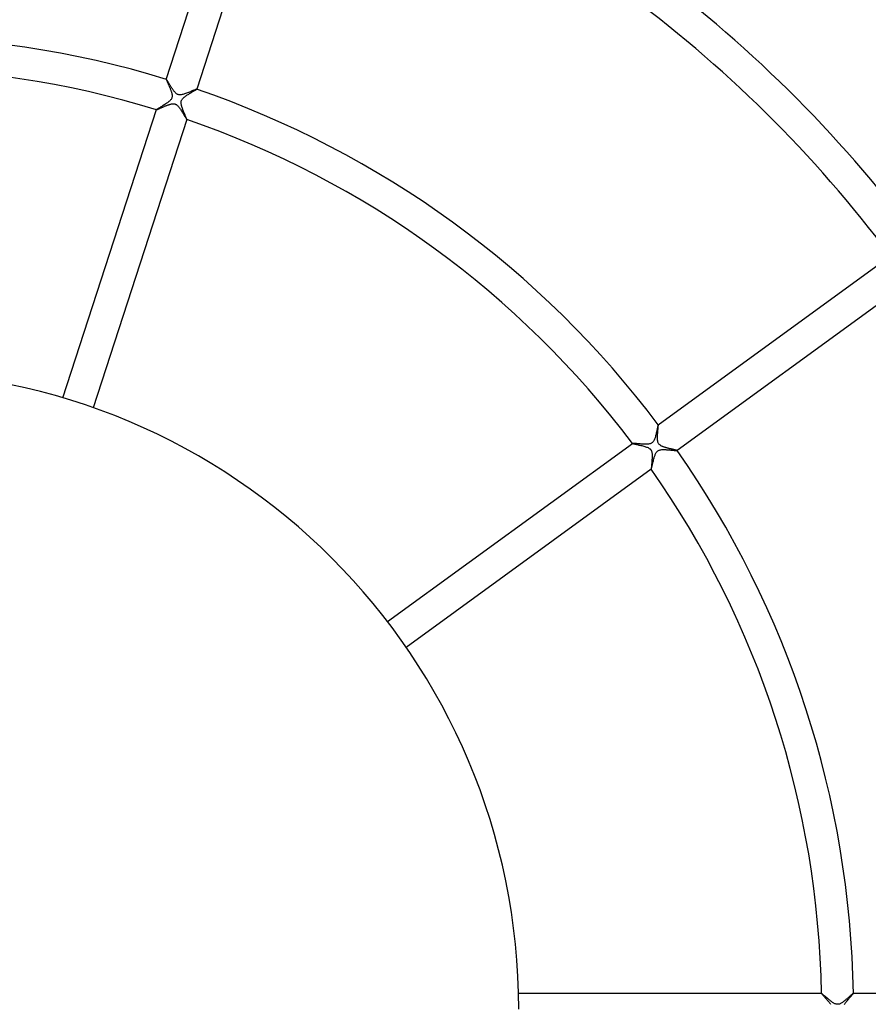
# Model space of a CAD drawing. Header units: millimetres. Extents: x -660 to 660, y -630 to 630.
# Tile 78 of 125: x 17 to 124, y 1 to 124. Entities that reach past the tile are written whole.
import ezdxf

# ---------------------------------------------------------------- set-up
doc = ezdxf.new("R2010")
doc.units = ezdxf.units.MM
doc.layers.add('HIDDEN', color=7, linetype='Continuous')
doc.layers.add('THICK', color=7, linetype='Continuous')

msp = doc.modelspace()

# ---------------------------------------------------------------- linework, layer by layer
at = {"layer": 'HIDDEN'}
for p, q in [((35.8, 116.63), (35.79, 116.63)), ((35.79, 116.63), (35.79, 116.63)), ((35.79, 116.63), (35.79, 116.63)), ((35.79, 116.63), (35.79, 116.63)), ((35.79, 116.63), (35.79, 116.63)), ((35.79, 116.63), (35.79, 116.63)), ((35.81, 116.62), (35.8, 116.63)), ((35.8, 116.63), (35.8, 116.63)), ((35.82, 116.6), (35.81, 116.62)), ((35.84, 116.58), (35.82, 116.6)), ((35.85, 116.56), (35.84, 116.58)), ((35.87, 116.53), (35.85, 116.56)), ((35.89, 116.49), (35.87, 116.53)), ((35.92, 116.45), (35.89, 116.49)), ((35.94, 116.41), (35.92, 116.45)), ((35.97, 116.37), (35.94, 116.41)), ((36, 116.31), (35.97, 116.37)), ((36.04, 116.26), (36, 116.31)), ((36.07, 116.2), (36.04, 116.26)), ((36.11, 116.14), (36.07, 116.2)), ((36.15, 116.08), (36.11, 116.14)), ((36.19, 116.01), (36.15, 116.08)), ((36.23, 115.95), (36.19, 116.01)), ((36.27, 115.88), (36.23, 115.95)), ((36.31, 115.81), (36.27, 115.88)), ((36.36, 115.73), (36.31, 115.81)), ((36.4, 115.66), (36.36, 115.73)), ((36.45, 115.59), (36.4, 115.66)), ((36.5, 115.51), (36.45, 115.59)), ((36.55, 115.44), (36.5, 115.51)), ((36.59, 115.37), (36.55, 115.44)), ((36.64, 115.3), (36.59, 115.37)), ((36.69, 115.24), (36.64, 115.3)), ((36.74, 115.17), (36.69, 115.24)), ((36.79, 115.11), (36.74, 115.17)), ((36.84, 115.05), (36.79, 115.11)), ((36.89, 114.99), (36.84, 115.05)), ((36.94, 114.93), (36.89, 114.99)), ((37, 114.88), (36.94, 114.93)), ((37.07, 114.83), (37, 114.88)), ((38.21, 114.85), (38.09, 114.81)), ((38.33, 114.89), (38.21, 114.85)), ((38.46, 114.94), (38.33, 114.89)), ((38.58, 114.99), (38.46, 114.94)), ((38.7, 115.04), (38.58, 114.99)), ((38.81, 115.08), (38.7, 115.04)), ((38.92, 115.13), (38.81, 115.08)), ((39.03, 115.17), (38.92, 115.13)), ((39.13, 115.22), (39.03, 115.17)), ((39.22, 115.26), (39.13, 115.22)), ((39.31, 115.29), (39.22, 115.26)), ((39.39, 115.32), (39.31, 115.29)), ((39.45, 115.35), (39.39, 115.32)), ((39.51, 115.37), (39.45, 115.35)), ((39.55, 115.39), (39.51, 115.37)), ((39.58, 115.39), (39.55, 115.39)), ((39.59, 115.4), (39.58, 115.39)), ((39.6, 115.4), (39.59, 115.4)), ((39.6, 115.39), (39.6, 115.4)), ((39.6, 115.4), (39.6, 115.4)), ((39.6, 115.39), (39.6, 115.39)), ((39.6, 115.39), (39.6, 115.39)), ((39.6, 115.39), (39.6, 115.39)), ((37.13, 114.79), (37.07, 114.83)), ((37.21, 114.75), (37.13, 114.79)), ((37.29, 114.72), (37.21, 114.75)), ((37.37, 114.7), (37.29, 114.72)), ((37.47, 114.69), (37.37, 114.7)), ((37.56, 114.69), (37.47, 114.69)), ((37.66, 114.7), (37.56, 114.69)), ((37.76, 114.72), (37.66, 114.7)), ((37.87, 114.74), (37.76, 114.72)), ((37.98, 114.77), (37.87, 114.74)), ((38.09, 114.81), (37.98, 114.77)), ((34.56, 112.83), (34.56, 112.83)), ((34.56, 112.83), (34.56, 112.83)), ((34.56, 112.83), (34.56, 112.83)), ((34.56, 112.83), (34.56, 112.83)), ((34.56, 112.83), (34.56, 112.83)), ((34.56, 112.83), (34.56, 112.83)), ((34.56, 112.83), (34.57, 112.83)), ((34.57, 112.83), (34.58, 112.83)), ((34.58, 112.83), (34.6, 112.84)), ((34.6, 112.84), (34.62, 112.84)), ((34.62, 112.84), (34.65, 112.86)), ((34.65, 112.86), (34.69, 112.87)), ((34.69, 112.87), (34.73, 112.89)), ((34.73, 112.89), (34.77, 112.9)), ((34.77, 112.9), (34.81, 112.92)), ((34.81, 112.92), (34.86, 112.95)), ((34.86, 112.95), (34.92, 112.97)), ((34.92, 112.97), (34.97, 112.99)), ((34.97, 112.99), (35.03, 113.02)), ((35.03, 113.02), (35.1, 113.05)), ((35.1, 113.05), (35.16, 113.07)), ((35.16, 113.07), (35.23, 113.1)), ((35.23, 113.1), (35.29, 113.13)), ((35.29, 113.13), (35.36, 113.16)), ((35.36, 113.16), (35.44, 113.19)), ((35.44, 113.19), (35.51, 113.23)), ((35.51, 113.23), (35.58, 113.26)), ((35.58, 113.26), (35.66, 113.29)), ((35.66, 113.29), (35.73, 113.32)), ((35.73, 113.32), (35.8, 113.34)), ((35.8, 113.34), (35.87, 113.37)), ((35.87, 113.37), (35.95, 113.4)), ((35.95, 113.4), (36.02, 113.42)), ((36.02, 113.42), (36.09, 113.45)), ((36.09, 113.45), (36.15, 113.47)), ((36.15, 113.47), (36.22, 113.49)), ((36.22, 113.49), (36.29, 113.51)), ((36.29, 113.51), (36.35, 113.52)), ((36.35, 113.52), (36.42, 113.54)), ((36.42, 113.54), (36.48, 113.55)), ((36.48, 113.55), (36.54, 113.56)), ((36.54, 113.56), (36.6, 113.56)), ((36.6, 113.56), (36.67, 113.57)), ((36.67, 113.57), (36.73, 113.56)), ((36.73, 113.56), (36.79, 113.56)), ((36.79, 113.56), (36.84, 113.55)), ((36.84, 113.55), (36.9, 113.53)), ((36.9, 113.53), (36.95, 113.51)), ((36.95, 113.51), (37, 113.48)), ((37, 113.48), (37.05, 113.46)), ((37.05, 113.46), (37.1, 113.42)), ((37.1, 113.42), (37.16, 113.37)), ((37.16, 113.37), (37.23, 113.31)), ((37.23, 113.31), (37.3, 113.23)), ((37.3, 113.23), (37.37, 113.16)), ((37.37, 113.16), (37.43, 113.07)), ((37.43, 113.07), (37.5, 112.98)), ((37.5, 112.98), (37.56, 112.89)), ((37.56, 112.89), (37.62, 112.79)), ((37.62, 112.79), (37.69, 112.69)), ((37.69, 112.69), (37.75, 112.59)), ((37.75, 112.59), (37.81, 112.49)), ((37.81, 112.49), (37.87, 112.39)), ((37.87, 112.39), (37.93, 112.29)), ((37.93, 112.29), (37.99, 112.2)), ((37.99, 112.2), (38.04, 112.11)), ((38.04, 112.11), (38.09, 112.02)), ((38.09, 112.02), (38.14, 111.94)), ((38.14, 111.94), (38.18, 111.86)), ((38.18, 111.86), (38.22, 111.8)), ((38.22, 111.8), (38.26, 111.74)), ((38.26, 111.74), (38.29, 111.69)), ((38.29, 111.69), (38.31, 111.65)), ((38.31, 111.65), (38.33, 111.62)), ((38.33, 111.62), (38.35, 111.6)), ((38.35, 111.6), (38.36, 111.59)), ((38.36, 111.59), (38.36, 111.59)), ((38.36, 111.59), (38.36, 111.59)), ((38.36, 111.59), (38.36, 111.59)), ((38.36, 111.59), (38.36, 111.59)), ((38.36, 111.59), (38.36, 111.59)), ((38.36, 111.59), (38.36, 111.59)), ((97.48, 72.81), (97.49, 72.93)), ((97.49, 72.93), (97.5, 73.04)), ((97.5, 73.04), (97.51, 73.13)), ((97.52, 73.3), (97.51, 73.32)), ((97.51, 73.32), (97.51, 73.32)), ((97.51, 73.32), (97.51, 73.32)), ((97.51, 73.32), (97.51, 73.32)), ((97.51, 73.32), (97.51, 73.32)), ((97.51, 73.32), (97.51, 73.32)), ((97.51, 73.32), (97.51, 73.32)), ((97.51, 73.13), (97.52, 73.2)), ((97.52, 73.26), (97.52, 73.3)), ((97.52, 73.2), (97.52, 73.26)), ((97.42, 71.93), (97.43, 72.08)), ((97.42, 71.79), (97.42, 71.93)), ((97.42, 71.64), (97.42, 71.79)), ((97.42, 71.51), (97.42, 71.64)), ((97.43, 72.08), (97.44, 72.24)), ((97.44, 72.24), (97.45, 72.39)), ((97.45, 72.39), (97.46, 72.54)), ((97.46, 72.54), (97.47, 72.68)), ((97.47, 72.68), (97.48, 72.81)), ((94.28, 70.97), (94.28, 70.97)), ((94.28, 70.97), (94.28, 70.97)), ((94.28, 70.97), (94.28, 70.97)), ((94.28, 70.97), (94.28, 70.97)), ((94.28, 70.97), (94.28, 70.97)), ((94.28, 70.97), (94.28, 70.96)), ((94.28, 70.96), (94.29, 70.96)), ((94.29, 70.96), (94.32, 70.95)), ((94.32, 70.95), (94.36, 70.94)), ((94.36, 70.94), (94.42, 70.92)), ((94.42, 70.92), (94.49, 70.9)), ((94.49, 70.9), (94.57, 70.89)), ((94.57, 70.89), (94.66, 70.87)), ((94.66, 70.87), (94.76, 70.85)), ((94.76, 70.85), (94.87, 70.82)), ((94.87, 70.82), (94.98, 70.8)), ((94.98, 70.8), (95.09, 70.77)), ((95.09, 70.77), (95.21, 70.74)), ((95.21, 70.74), (95.33, 70.72)), ((95.33, 70.72), (95.45, 70.69)), ((95.45, 70.69), (95.57, 70.66)), ((95.57, 70.66), (95.69, 70.63)), ((95.69, 70.63), (95.81, 70.59)), ((95.81, 70.59), (95.92, 70.56)), ((95.92, 70.56), (96.02, 70.52)), ((96.02, 70.52), (96.13, 70.48)), ((96.13, 70.48), (96.22, 70.44)), ((96.22, 70.44), (96.3, 70.4)), ((96.3, 70.4), (96.37, 70.35)), ((97.43, 71.37), (97.42, 71.51)), ((97.45, 71.25), (97.43, 71.37)), ((97.47, 71.14), (97.45, 71.25)), ((97.51, 71.05), (97.47, 71.14)), ((97.54, 70.97), (97.51, 71.05)), ((97.58, 70.91), (97.54, 70.97)), ((97.64, 70.84), (97.58, 70.91)), ((97.7, 70.78), (97.64, 70.84)), ((97.77, 70.73), (97.7, 70.78)), ((97.84, 70.68), (97.77, 70.73)), ((97.91, 70.64), (97.84, 70.68)), ((97.98, 70.61), (97.91, 70.64)), ((98.05, 70.58), (97.98, 70.61)), ((98.11, 70.56), (98.05, 70.58)), ((98.17, 70.53), (98.11, 70.56)), ((98.24, 70.51), (98.17, 70.53)), ((98.31, 70.49), (98.24, 70.51)), ((98.38, 70.47), (98.31, 70.49)), ((98.45, 70.45), (98.38, 70.47)), ((98.52, 70.42), (98.45, 70.45)), ((98.6, 70.4), (98.52, 70.42)), ((98.67, 70.38), (98.6, 70.4)), ((96.37, 70.35), (96.43, 70.31)), ((96.43, 70.31), (96.48, 70.27)), ((96.48, 70.27), (96.52, 70.24)), ((96.52, 70.24), (96.55, 70.2)), ((96.55, 70.2), (96.58, 70.16)), ((96.58, 70.16), (96.61, 70.12)), ((96.61, 70.12), (96.63, 70.07)), ((96.63, 70.07), (96.65, 70.03)), ((96.65, 70.03), (96.67, 69.98)), ((96.67, 69.98), (96.69, 69.92)), ((96.69, 69.92), (96.71, 69.85)), ((96.71, 69.85), (96.72, 69.78)), ((96.72, 69.78), (96.73, 69.69)), ((96.73, 69.69), (96.74, 69.61)), ((96.74, 69.61), (96.74, 69.52)), ((96.74, 69.52), (96.74, 69.42)), ((96.74, 69.42), (96.74, 69.33)), ((96.74, 69.33), (96.74, 69.23)), ((96.74, 69.23), (96.74, 69.14)), ((98.75, 70.36), (98.67, 70.38)), ((98.82, 70.35), (98.75, 70.36)), ((98.89, 70.33), (98.82, 70.35)), ((98.97, 70.31), (98.89, 70.33)), ((99.04, 70.29), (98.97, 70.31)), ((99.11, 70.28), (99.04, 70.29)), ((99.17, 70.26), (99.11, 70.28)), ((99.24, 70.24), (99.17, 70.26)), ((99.3, 70.23), (99.24, 70.24)), ((99.36, 70.22), (99.3, 70.23)), ((99.42, 70.2), (99.36, 70.22)), ((99.48, 70.19), (99.42, 70.2)), ((99.53, 70.18), (99.48, 70.19)), ((99.58, 70.16), (99.53, 70.18)), ((99.63, 70.15), (99.58, 70.16)), ((99.67, 70.14), (99.63, 70.15)), ((99.71, 70.13), (99.67, 70.14)), ((99.75, 70.12), (99.71, 70.13)), ((99.78, 70.11), (99.75, 70.12)), ((99.81, 70.11), (99.78, 70.11)), ((99.83, 70.1), (99.81, 70.11)), ((99.84, 70.09), (99.83, 70.1)), ((99.86, 70.09), (99.84, 70.09)), ((99.86, 70.08), (99.86, 70.09)), ((99.86, 70.08), (99.86, 70.08)), ((99.86, 70.08), (99.86, 70.08)), ((99.86, 70.08), (99.86, 70.08)), ((99.86, 70.08), (99.86, 70.08)), ((99.86, 70.08), (99.86, 70.08)), ((99.86, 70.08), (99.86, 70.08)), ((96.64, 67.98), (96.63, 67.92)), ((96.65, 68.11), (96.64, 68.04)), ((96.64, 68.04), (96.64, 67.98)), ((96.66, 68.19), (96.65, 68.11)), ((96.67, 68.36), (96.66, 68.27)), ((96.66, 68.27), (96.66, 68.19)), ((96.68, 68.45), (96.67, 68.36)), ((96.69, 68.55), (96.68, 68.45)), ((96.7, 68.64), (96.69, 68.55)), ((96.71, 68.74), (96.7, 68.64)), ((96.72, 68.84), (96.71, 68.74)), ((96.73, 69.04), (96.72, 68.94)), ((96.72, 68.94), (96.72, 68.84)), ((96.74, 69.14), (96.73, 69.04)), ((96.63, 67.87), (96.62, 67.82)), ((96.62, 67.82), (96.62, 67.79)), ((96.62, 67.79), (96.62, 67.76)), ((96.62, 67.76), (96.62, 67.74)), ((96.62, 67.74), (96.62, 67.73)), ((96.62, 67.73), (96.62, 67.73)), ((96.62, 67.73), (96.63, 67.73)), ((96.63, 67.92), (96.63, 67.87)), ((96.63, 67.73), (96.63, 67.73)), ((96.63, 67.73), (96.63, 67.73)), ((96.63, 67.73), (96.63, 67.73)), ((96.63, 67.73), (96.63, 67.73)), ((117.99, 2), (117.98, 2)), ((117.98, 2), (117.98, 2)), ((117.98, 2), (117.98, 2)), ((117.98, 2), (117.98, 2)), ((117.98, 2), (117.98, 2)), ((117.98, 2), (117.98, 2)), ((117.98, 2), (117.99, 1.99)), ((117.99, 1.99), (118, 1.97)), ((118, 1.97), (118.02, 1.94)), ((118.02, 1.94), (118.05, 1.9)), ((118.05, 1.9), (118.09, 1.86)), ((118.09, 1.86), (118.13, 1.81)), ((118.13, 1.81), (118.18, 1.76)), ((118.18, 1.76), (118.23, 1.7)), ((118.23, 1.7), (118.29, 1.63)), ((118.29, 1.63), (118.35, 1.56)), ((118.35, 1.56), (118.42, 1.49)), ((118.42, 1.49), (118.49, 1.41)), ((118.49, 1.41), (118.56, 1.33)), ((118.56, 1.33), (118.64, 1.24)), ((118.64, 1.24), (118.71, 1.15)), ((121.33, 1.21), (121.4, 1.3)), ((121.4, 1.3), (121.47, 1.38)), ((121.47, 1.38), (121.54, 1.46)), ((121.54, 1.46), (121.61, 1.54)), ((121.61, 1.54), (121.67, 1.61)), ((121.67, 1.61), (121.73, 1.68)), ((121.73, 1.68), (121.79, 1.75)), ((121.79, 1.75), (121.84, 1.8)), ((121.84, 1.8), (121.88, 1.86)), ((121.88, 1.86), (121.92, 1.9)), ((121.92, 1.9), (121.94, 1.94)), ((121.94, 1.94), (121.97, 1.97)), ((121.97, 1.97), (121.98, 1.99)), ((121.98, 1.99), (121.98, 2)), ((121.98, 2), (121.98, 2)), ((121.98, 2), (121.98, 2)), ((121.98, 2), (121.98, 2)), ((121.98, 2), (121.98, 2)), ((121.98, 2), (121.98, 2)), ((121.98, 2), (121.98, 2)), ((118.71, 1.15), (118.79, 1.06)), ((118.79, 1.06), (118.86, 0.97)), ((118.86, 0.97), (118.93, 0.89)), ((118.93, 0.89), (119, 0.8)), ((119, 0.8), (119.07, 0.71)), ((119.07, 0.71), (119.13, 0.62)), ((120.84, 0.58), (120.9, 0.67)), ((120.9, 0.67), (120.97, 0.76)), ((120.97, 0.76), (121.03, 0.85)), ((121.03, 0.85), (121.1, 0.94)), ((121.1, 0.94), (121.18, 1.03)), ((121.18, 1.03), (121.25, 1.12)), ((121.25, 1.12), (121.33, 1.21))]:
    msp.add_line(p, q, dxfattribs=at)
at = {"layer": 'THICK'}
for p, q in [((35.79, 116.63), (46.92, 150.88)), ((50.72, 149.64), (39.6, 115.39)), ((35.79, 116.63), (35.79, 116.62)), ((35.79, 116.62), (35.8, 116.61)), ((35.8, 116.61), (35.8, 116.58)), ((35.8, 116.58), (35.81, 116.56)), ((35.81, 116.56), (35.83, 116.52)), ((35.83, 116.52), (35.84, 116.49)), ((35.84, 116.49), (35.86, 116.44)), ((35.86, 116.44), (35.88, 116.4)), ((35.88, 116.4), (35.9, 116.34)), ((35.9, 116.34), (35.93, 116.29)), ((35.93, 116.29), (35.95, 116.23)), ((35.95, 116.23), (35.98, 116.17)), ((35.98, 116.17), (36.01, 116.1)), ((36.01, 116.1), (36.04, 116.03)), ((36.04, 116.03), (36.07, 115.96)), ((36.07, 115.96), (36.1, 115.89)), ((36.1, 115.89), (36.13, 115.82)), ((36.13, 115.82), (36.16, 115.74)), ((36.16, 115.74), (36.19, 115.67)), ((36.19, 115.67), (36.23, 115.59)), ((36.23, 115.59), (36.26, 115.51)), ((36.26, 115.51), (36.29, 115.44)), ((36.29, 115.44), (36.32, 115.36)), ((36.32, 115.36), (36.35, 115.28)), ((36.35, 115.28), (36.37, 115.21)), ((36.37, 115.21), (36.4, 115.13)), ((36.4, 115.13), (36.42, 115.06)), ((36.42, 115.06), (36.45, 114.99)), ((36.45, 114.99), (36.47, 114.91)), ((36.47, 114.91), (36.48, 114.85)), ((36.48, 114.85), (36.5, 114.78)), ((38.69, 114.84), (38.78, 114.89)), ((38.78, 114.89), (38.87, 114.95)), ((38.87, 114.95), (38.95, 115)), ((38.95, 115), (39.04, 115.05)), ((39.04, 115.05), (39.12, 115.09)), ((39.12, 115.09), (39.19, 115.14)), ((39.19, 115.14), (39.26, 115.18)), ((39.26, 115.18), (39.33, 115.22)), ((39.33, 115.22), (39.38, 115.25)), ((39.38, 115.25), (39.44, 115.28)), ((39.44, 115.28), (39.48, 115.31)), ((39.48, 115.31), (39.52, 115.34)), ((39.52, 115.34), (39.55, 115.36)), ((39.55, 115.36), (39.58, 115.37)), ((39.58, 115.37), (39.59, 115.39)), ((39.59, 115.39), (39.6, 115.39)), ((35.82, 113.63), (35.72, 113.56)), ((35.92, 113.7), (35.82, 113.63)), ((36.02, 113.77), (35.92, 113.7)), ((36.11, 113.84), (36.02, 113.77)), ((36.19, 113.91), (36.11, 113.84)), ((36.27, 113.98), (36.19, 113.91)), ((36.33, 114.05), (36.27, 113.98)), ((36.39, 114.12), (36.33, 114.05)), ((36.43, 114.18), (36.39, 114.12)), ((36.46, 114.25), (36.43, 114.18)), ((36.48, 114.31), (36.46, 114.25)), ((36.5, 114.37), (36.48, 114.31)), ((36.5, 114.78), (36.51, 114.71)), ((36.51, 114.44), (36.5, 114.37)), ((36.51, 114.71), (36.52, 114.65)), ((36.52, 114.51), (36.51, 114.44)), ((36.52, 114.65), (36.52, 114.58)), ((36.52, 114.58), (36.52, 114.51)), ((37.64, 113.76), (37.65, 113.84)), ((37.64, 113.68), (37.64, 113.76)), ((37.65, 113.59), (37.64, 113.68)), ((37.65, 113.84), (37.67, 113.92)), ((37.67, 113.92), (37.7, 113.99)), ((37.7, 113.99), (37.73, 114.05)), ((37.73, 114.05), (37.77, 114.12)), ((37.77, 114.12), (37.82, 114.19)), ((37.82, 114.19), (37.89, 114.26)), ((37.89, 114.26), (37.95, 114.32)), ((37.95, 114.32), (38.02, 114.38)), ((38.02, 114.38), (38.1, 114.44)), ((38.1, 114.44), (38.17, 114.5)), ((38.17, 114.5), (38.25, 114.56)), ((38.25, 114.56), (38.33, 114.61)), ((38.33, 114.61), (38.42, 114.67)), ((38.42, 114.67), (38.51, 114.73)), ((38.51, 114.73), (38.6, 114.78)), ((38.6, 114.78), (38.69, 114.84)), ((22.81, 76.68), (34.56, 112.83)), ((34.57, 112.84), (34.56, 112.83)), ((34.59, 112.85), (34.57, 112.84)), ((34.62, 112.88), (34.59, 112.85)), ((34.66, 112.91), (34.62, 112.88)), ((34.72, 112.94), (34.66, 112.91)), ((34.78, 112.98), (34.72, 112.94)), ((34.85, 113.02), (34.78, 112.98)), ((34.93, 113.07), (34.85, 113.02)), ((35.02, 113.12), (34.93, 113.07)), ((35.11, 113.18), (35.02, 113.12)), ((35.21, 113.24), (35.11, 113.18)), ((35.31, 113.3), (35.21, 113.24)), ((35.41, 113.36), (35.31, 113.3)), ((35.52, 113.43), (35.41, 113.36)), ((35.62, 113.49), (35.52, 113.43)), ((35.72, 113.56), (35.62, 113.49)), ((37.66, 113.51), (37.65, 113.59)), ((37.68, 113.42), (37.66, 113.51)), ((37.7, 113.33), (37.68, 113.42)), ((37.72, 113.25), (37.7, 113.33)), ((37.75, 113.17), (37.72, 113.25)), ((37.77, 113.08), (37.75, 113.17)), ((37.81, 112.99), (37.77, 113.08)), ((37.84, 112.9), (37.81, 112.99)), ((37.87, 112.8), (37.84, 112.9)), ((37.91, 112.71), (37.87, 112.8)), ((37.95, 112.61), (37.91, 112.71)), ((37.99, 112.52), (37.95, 112.61)), ((38.03, 112.43), (37.99, 112.52)), ((38.06, 112.33), (38.03, 112.43)), ((38.36, 111.59), (26.62, 75.44)), ((38.1, 112.24), (38.06, 112.33)), ((38.14, 112.16), (38.1, 112.24)), ((38.17, 112.08), (38.14, 112.16)), ((38.21, 112), (38.17, 112.08)), ((38.24, 111.93), (38.21, 112)), ((38.26, 111.86), (38.24, 111.93)), ((38.29, 111.8), (38.26, 111.86)), ((38.31, 111.74), (38.29, 111.8)), ((38.33, 111.69), (38.31, 111.74)), ((38.35, 111.66), (38.33, 111.69)), ((38.36, 111.62), (38.35, 111.66)), ((38.36, 111.6), (38.36, 111.62)), ((38.36, 111.59), (38.36, 111.6)), ((97.51, 73.32), (126.64, 94.48)), ((128.99, 91.25), (99.86, 70.08)), ((97.41, 72.94), (97.39, 72.84)), ((97.43, 73.03), (97.41, 72.94)), ((97.45, 73.11), (97.43, 73.03)), ((97.47, 73.18), (97.45, 73.11)), ((97.48, 73.23), (97.47, 73.18)), ((97.49, 73.28), (97.48, 73.23)), ((97.5, 73.3), (97.49, 73.28)), ((97.51, 73.32), (97.5, 73.3)), ((97.1, 71.69), (97.07, 71.59)), ((97.14, 71.8), (97.1, 71.69)), ((97.17, 71.91), (97.14, 71.8)), ((97.2, 72.03), (97.17, 71.91)), ((97.23, 72.15), (97.2, 72.03)), ((97.26, 72.27), (97.23, 72.15)), ((97.29, 72.39), (97.26, 72.27)), ((97.32, 72.51), (97.29, 72.39)), ((97.34, 72.62), (97.32, 72.51)), ((97.37, 72.73), (97.34, 72.62)), ((97.39, 72.84), (97.37, 72.73)), ((63.53, 48.63), (94.28, 70.97)), ((94.29, 70.97), (94.28, 70.97)), ((94.3, 70.97), (94.29, 70.97)), ((94.33, 70.97), (94.3, 70.97)), ((94.36, 70.97), (94.33, 70.97)), ((94.4, 70.97), (94.36, 70.97)), ((94.45, 70.97), (94.4, 70.97)), ((94.51, 70.96), (94.45, 70.97)), ((94.57, 70.96), (94.51, 70.96)), ((94.64, 70.95), (94.57, 70.96)), ((94.71, 70.95), (94.64, 70.95)), ((94.79, 70.94), (94.71, 70.95)), ((94.88, 70.93), (94.79, 70.94)), ((94.96, 70.92), (94.88, 70.93)), ((95.06, 70.92), (94.96, 70.92)), ((95.15, 70.91), (95.06, 70.92)), ((95.25, 70.9), (95.15, 70.91)), ((95.35, 70.89), (95.25, 70.9)), ((95.45, 70.89), (95.35, 70.89)), ((95.55, 70.88), (95.45, 70.89)), ((95.65, 70.88), (95.55, 70.88)), ((95.75, 70.87), (95.65, 70.88)), ((95.85, 70.87), (95.75, 70.87)), ((95.94, 70.87), (95.85, 70.87)), ((96.03, 70.87), (95.94, 70.87)), ((96.12, 70.87), (96.03, 70.87)), ((96.21, 70.88), (96.12, 70.87)), ((96.3, 70.89), (96.21, 70.88)), ((96.39, 70.91), (96.3, 70.89)), ((96.48, 70.93), (96.39, 70.91)), ((96.56, 70.96), (96.48, 70.93)), ((96.64, 70.99), (96.56, 70.96)), ((96.71, 71.03), (96.64, 70.99)), ((96.77, 71.08), (96.71, 71.03)), ((96.83, 71.14), (96.77, 71.08)), ((96.88, 71.22), (96.83, 71.14)), ((96.94, 71.3), (96.88, 71.22)), ((96.98, 71.39), (96.94, 71.3)), ((97.03, 71.49), (96.98, 71.39)), ((97.07, 71.59), (97.03, 71.49)), ((96.99, 69.15), (97.01, 69.24)), ((97.01, 69.24), (97.04, 69.33)), ((97.04, 69.33), (97.07, 69.41)), ((97.07, 69.41), (97.1, 69.49)), ((97.1, 69.49), (97.13, 69.57)), ((97.13, 69.57), (97.17, 69.65)), ((97.17, 69.65), (97.2, 69.73)), ((97.2, 69.73), (97.25, 69.81)), ((97.25, 69.81), (97.3, 69.88)), ((97.3, 69.88), (97.35, 69.94)), ((97.35, 69.94), (97.4, 69.99)), ((97.4, 69.99), (97.46, 70.04)), ((97.46, 70.04), (97.53, 70.08)), ((97.53, 70.08), (97.6, 70.11)), ((97.6, 70.11), (97.67, 70.14)), ((97.67, 70.14), (97.76, 70.16)), ((97.76, 70.16), (97.85, 70.17)), ((97.85, 70.17), (97.95, 70.19)), ((97.95, 70.19), (98.04, 70.19)), ((98.04, 70.19), (98.14, 70.2)), ((98.14, 70.2), (98.23, 70.2)), ((98.23, 70.2), (98.34, 70.19)), ((98.34, 70.19), (98.44, 70.19)), ((98.44, 70.19), (98.54, 70.18)), ((98.54, 70.18), (98.65, 70.18)), ((98.65, 70.18), (98.76, 70.17)), ((98.76, 70.17), (98.87, 70.16)), ((98.87, 70.16), (98.97, 70.15)), ((98.97, 70.15), (99.08, 70.14)), ((99.08, 70.14), (99.17, 70.13)), ((99.17, 70.13), (99.27, 70.12)), ((99.27, 70.12), (99.36, 70.12)), ((99.36, 70.12), (99.44, 70.11)), ((99.44, 70.11), (99.52, 70.1)), ((99.52, 70.1), (99.59, 70.09)), ((99.59, 70.09), (99.66, 70.09)), ((99.66, 70.09), (99.71, 70.08)), ((99.71, 70.08), (99.76, 70.08)), ((99.76, 70.08), (99.8, 70.08)), ((99.8, 70.08), (99.83, 70.08)), ((99.83, 70.08), (99.85, 70.08)), ((99.85, 70.08), (99.86, 70.08)), ((96.67, 67.87), (96.69, 67.93)), ((96.69, 67.93), (96.7, 67.99)), ((96.7, 67.99), (96.72, 68.06)), ((96.72, 68.06), (96.74, 68.13)), ((96.74, 68.13), (96.75, 68.21)), ((96.75, 68.21), (96.77, 68.3)), ((96.77, 68.3), (96.79, 68.39)), ((96.79, 68.39), (96.82, 68.48)), ((96.82, 68.48), (96.84, 68.57)), ((96.84, 68.57), (96.86, 68.67)), ((96.86, 68.67), (96.89, 68.77)), ((96.89, 68.77), (96.91, 68.86)), ((96.91, 68.86), (96.93, 68.96)), ((96.93, 68.96), (96.96, 69.05)), ((96.96, 69.05), (96.99, 69.15)), ((96.63, 67.73), (65.88, 45.39)), ((96.63, 67.74), (96.64, 67.76)), ((96.63, 67.73), (96.63, 67.74)), ((96.64, 67.76), (96.65, 67.79)), ((96.65, 67.79), (96.66, 67.83)), ((96.66, 67.83), (96.67, 67.87)), ((79.97, 2), (117.99, 2)), ((118.01, 1.99), (117.99, 2)), ((117.99, 2), (117.99, 2)), ((118.03, 1.97), (118.01, 1.99)), ((118.05, 1.95), (118.03, 1.97)), ((118.08, 1.93), (118.05, 1.95)), ((118.12, 1.9), (118.08, 1.93)), ((118.16, 1.87), (118.12, 1.9)), ((118.2, 1.83), (118.16, 1.87)), ((118.25, 1.79), (118.2, 1.83)), ((118.3, 1.74), (118.25, 1.79)), ((118.36, 1.7), (118.3, 1.74)), ((118.42, 1.64), (118.36, 1.7)), ((118.48, 1.59), (118.42, 1.64)), ((118.54, 1.54), (118.48, 1.59)), ((118.61, 1.48), (118.54, 1.54)), ((118.68, 1.42), (118.61, 1.48)), ((118.75, 1.36), (118.68, 1.42)), ((118.82, 1.3), (118.75, 1.36)), ((118.89, 1.24), (118.82, 1.3)), ((118.96, 1.18), (118.89, 1.24)), ((121.14, 1.27), (121.06, 1.21)), ((121.21, 1.34), (121.14, 1.27)), ((121.29, 1.4), (121.21, 1.34)), ((121.36, 1.47), (121.29, 1.4)), ((121.43, 1.53), (121.36, 1.47)), ((121.5, 1.59), (121.43, 1.53)), ((121.56, 1.65), (121.5, 1.59)), ((121.62, 1.7), (121.56, 1.65)), ((121.68, 1.75), (121.62, 1.7)), ((121.74, 1.8), (121.68, 1.75)), ((121.79, 1.85), (121.74, 1.8)), ((121.83, 1.88), (121.79, 1.85)), ((121.87, 1.92), (121.83, 1.88)), ((121.91, 1.95), (121.87, 1.92)), ((121.93, 1.97), (121.91, 1.95)), ((121.96, 1.99), (121.93, 1.97)), ((121.97, 2), (121.96, 1.99)), ((121.98, 2), (121.97, 2)), ((121.98, 2), (157.99, 2)), ((119.03, 1.13), (118.96, 1.18)), ((119.1, 1.07), (119.03, 1.13)), ((119.17, 1.01), (119.1, 1.07)), ((119.24, 0.96), (119.17, 1.01)), ((119.31, 0.91), (119.24, 0.96)), ((119.38, 0.87), (119.31, 0.91)), ((119.45, 0.82), (119.38, 0.87)), ((119.52, 0.78), (119.45, 0.82)), ((119.59, 0.74), (119.52, 0.78)), ((119.67, 0.7), (119.59, 0.74)), ((119.74, 0.67), (119.67, 0.7)), ((119.82, 0.65), (119.74, 0.67)), ((119.9, 0.63), (119.82, 0.65)), ((119.98, 0.62), (119.9, 0.63)), ((120.07, 0.63), (119.98, 0.62)), ((120.15, 0.64), (120.07, 0.63)), ((120.23, 0.66), (120.15, 0.64)), ((120.31, 0.69), (120.23, 0.66)), ((120.39, 0.73), (120.31, 0.69)), ((120.46, 0.77), (120.39, 0.73)), ((120.54, 0.82), (120.46, 0.77)), ((120.61, 0.87), (120.54, 0.82)), ((120.69, 0.92), (120.61, 0.87)), ((120.76, 0.97), (120.69, 0.92)), ((120.83, 1.03), (120.76, 0.97)), ((120.91, 1.09), (120.83, 1.03)), ((120.99, 1.15), (120.91, 1.09)), ((121.06, 1.21), (120.99, 1.15))]:
    msp.add_line(p, q, dxfattribs=at)
for radius, start, end in [(202, 36.5666, 71.4334), (198, 36.578, 71.422), (162, 36.7065, 71.2935), (158, 36.7244, 71.2756), (122, 72.9382, 107.0619), (118, 72.97, 107.0301), (122, 36.9381, 71.0618), (118, 36.9699, 71.03), (80, 0, 180), (122, 0.9382, 35.0619), (118, 0.97, 35.0301)]:
    msp.add_arc((0, 0), radius, start, end, dxfattribs=at)

doc.saveas('drawing.dxf')
